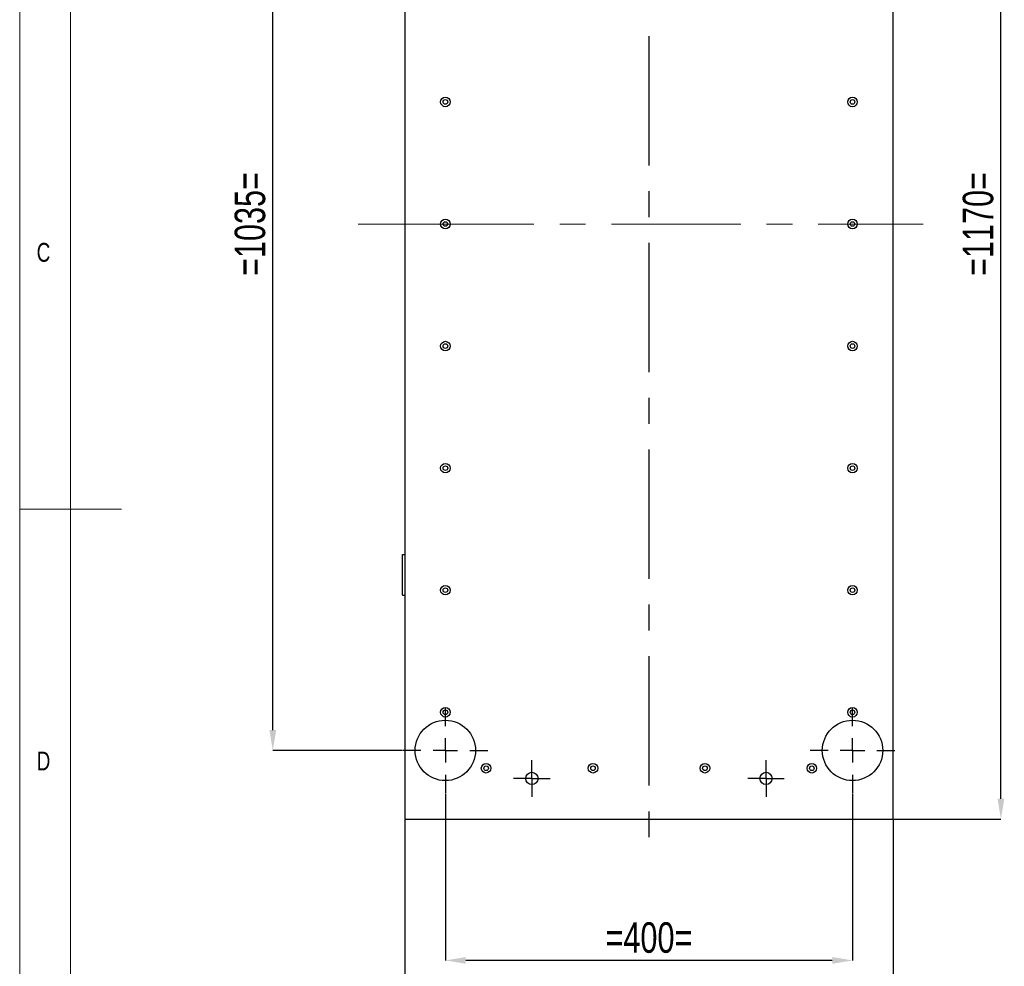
# Model space of a CAD drawing. Header units: millimetres. Extents: x 5 to 415, y 5 to 292.
# Tile 7 of 25: x 5 to 102, y 104 to 197. Entities that reach past the tile are written whole.
import ezdxf

# ---------------------------------------------------------------- set-up
doc = ezdxf.new("R2010")
doc.units = ezdxf.units.MM
doc.header["$PDSIZE"] = -1
doc.linetypes.add('CENTERX2', pattern=[20.32, 12.7, -2.54, 2.54, -2.54])
for name, color, linetype in [('COTES', 1, 'Continuous'), ('NOTES', 6, 'Continuous'), ('TRAIT-MIXTES', 3, 'CENTERX2')]:
    doc.layers.add(name, color=color, linetype=linetype)
doc.layers.add('TRAIT-FORT', color=4, linetype='Continuous', lineweight=25)
doc.styles.add('SLDTEXTSTYLE0', font='TXT', dxfattribs={"width": 0.75})
doc.dimstyles.new('SLDDIMSTYLE0', dxfattribs={"dimtxt": 3, "dimasz": 2, "dimexe": 0, "dimexo": 0.0625, "dimgap": 0.75, "dimtad": 1, "dimdec": 0, "dimlfac": 10, "dimrnd": 1e-09, "dimzin": 12, "dimdsep": 46, "dimtxsty": 'SLDTEXTSTYLE0', "dimsah": 1, "dimcen": 0.09, "dimadec": 0, "dimazin": 3, "dimtfac": 1, "dimtdec": 0, "dimtofl": 0, "dimtmove": 0, "dimatfit": 3, "dimfxl": 1, "dimfrac": 2, "dimtolj": 1, "dimtzin": 12, "dimarcsym": 0})

# ---------------------------------------------------------------- blocks, each defined once
blk = doc.blocks.new('_D')
at = {"layer": 'COTES', "color": 0, "lineweight": -2, "transparency": 16777216}
for p, q in [((90.888, 235.028), (101.406, 235.028)), ((101.406, 120.028), (101.406, 233.028)), ((90.888, 118.028), (101.406, 118.028))]:
    blk.add_line(p, q, dxfattribs=at)
at = {"layer": 'COTES', "color": 0, "transparency": 16777216}
for points in [[(101.072, 233.028), (101.739, 233.028), (101.406, 235.028)], [(101.072, 120.028), (101.739, 120.028), (101.406, 118.028)]]:
    blk.add_solid(points, dxfattribs=at)
at = {"layer": 'Defpoints', "color": 0, "transparency": 16777216}
for p in [(90.826, 235.028), (101.406, 235.028), (90.826, 118.028)]:
    blk.add_point(p, dxfattribs=at)
at = {"layer": 'COTES', "color": 0, "transparency": 16777216, "insert": (97.656, 176.528), "char_height": 3, "attachment_point": 2, "rotation": 90, "style": 'SLDTEXTSTYLE0'}
blk.add_mtext('\\A1;=1170=', dxfattribs=at)
blk = doc.blocks.new('_D_1')
at = {"layer": 'COTES', "color": 0, "lineweight": -2, "transparency": 16777216}
for p, q in [((42.826, 117.966), (42.826, 97.086)), ((90.826, 117.966), (90.826, 97.086)), ((44.826, 97.086), (88.826, 97.086))]:
    blk.add_line(p, q, dxfattribs=at)
at = {"layer": 'COTES', "color": 0, "transparency": 16777216}
for points in [[(44.826, 97.419), (44.826, 96.752), (42.826, 97.086)], [(88.826, 97.419), (88.826, 96.752), (90.826, 97.086)]]:
    blk.add_solid(points, dxfattribs=at)
at = {"layer": 'Defpoints', "color": 0, "transparency": 16777216}
for p in [(42.826, 118.028), (90.826, 118.028), (90.826, 97.086)]:
    blk.add_point(p, dxfattribs=at)
at = {"layer": 'COTES', "color": 0, "transparency": 16777216, "insert": (66.826, 100.836), "char_height": 3, "attachment_point": 2, "style": 'SLDTEXTSTYLE0'}
blk.add_mtext('\\A1;=480=', dxfattribs=at)
blk = doc.blocks.new('_D_3')
at = {"layer": 'COTES', "color": 0, "lineweight": -2, "transparency": 16777216}
for p, q in [((46.821, 120.548), (46.821, 104.134)), ((86.826, 120.548), (86.826, 104.134)), ((84.826, 104.134), (48.821, 104.134))]:
    blk.add_line(p, q, dxfattribs=at)
at = {"layer": 'COTES', "color": 0, "transparency": 16777216}
for points in [[(48.821, 104.467), (48.821, 103.801), (46.821, 104.134)], [(84.826, 104.467), (84.826, 103.801), (86.826, 104.134)]]:
    blk.add_solid(points, dxfattribs=at)
at = {"layer": 'Defpoints', "color": 0, "transparency": 16777216}
for p in [(46.821, 120.61), (86.826, 120.61), (46.821, 104.134)]:
    blk.add_point(p, dxfattribs=at)
at = {"layer": 'COTES', "color": 0, "transparency": 16777216, "insert": (66.823, 107.884), "char_height": 3, "attachment_point": 2, "style": 'SLDTEXTSTYLE0'}
blk.add_mtext('\\A1;=400=', dxfattribs=at)
blk = doc.blocks.new('_D_4')
at = {"layer": 'COTES', "color": 0, "lineweight": -2, "transparency": 16777216}
for p, q in [((42.591, 228.279), (29.868, 228.279)), ((29.868, 126.778), (29.868, 226.279)), ((42.591, 124.778), (29.868, 124.778))]:
    blk.add_line(p, q, dxfattribs=at)
at = {"layer": 'COTES', "color": 0, "transparency": 16777216}
for points in [[(29.535, 226.279), (30.201, 226.279), (29.868, 228.279)], [(29.535, 126.778), (30.201, 126.778), (29.868, 124.778)]]:
    blk.add_solid(points, dxfattribs=at)
at = {"layer": 'Defpoints', "color": 0, "transparency": 16777216}
for p in [(29.868, 228.279), (42.654, 228.279), (42.654, 124.778)]:
    blk.add_point(p, dxfattribs=at)
at = {"layer": 'COTES', "color": 0, "transparency": 16777216, "insert": (26.118, 176.528), "char_height": 3, "attachment_point": 2, "rotation": 90, "style": 'SLDTEXTSTYLE0'}
blk.add_mtext('\\A1;=1035=', dxfattribs=at)
blk = doc.blocks.new('SW_CENTERMARKSYMBOL_0')
at = {"layer": 'TRAIT-MIXTES', "color": 0}
for p, q in [((0, 2.4), (0, 3.61)), ((0, 0), (0, 1.2)), ((-2.4, 0), (-3.61, 0)), ((0, 0), (-1.2, 0)), ((0, 0), (0, -1.2)), ((0, 0), (1.2, 0)), ((2.4, 0), (3.61, 0)), ((0, -2.4), (0, -122.673))]:
    blk.add_line(p, q, dxfattribs=at)
blk = doc.blocks.new('SW_CENTERMARKSYMBOL_5')
at = {"layer": 'TRAIT-MIXTES', "color": 0}
for p, q in [((0, 2.4), (0, 4.168)), ((0, 0), (0, 1.2)), ((-2.4, 0), (-4.168, 0)), ((0, 0), (-1.2, 0)), ((0, 0), (0, -1.2)), ((0, 0), (1.2, 0)), ((2.4, 0), (4.168, 0)), ((0, -2.4), (0, -4.168))]:
    blk.add_line(p, q, dxfattribs=at)
blk = doc.blocks.new('SW_CENTERMARKSYMBOL_6')
at = {"layer": 'TRAIT-MIXTES', "color": 0}
for p, q in [((0, 1.2), (0, 1.8)), ((0, 0), (0, 1.2)), ((-1.2, 0), (-1.8, 0)), ((0, 0), (-1.2, 0)), ((0, 0), (0, -1.2)), ((0, 0), (1.2, 0)), ((1.2, 0), (1.8, 0)), ((0, -1.2), (0, -1.8))]:
    blk.add_line(p, q, dxfattribs=at)
blk = doc.blocks.new('SW_CENTERMARKSYMBOL_7')
at = {"layer": 'TRAIT-MIXTES', "color": 0}
for p, q in [((0, 2.4), (0, 4.168)), ((0, 0), (0, 1.2)), ((-2.4, 0), (-4.168, 0)), ((0, 0), (-1.2, 0)), ((0, 0), (0, -1.2)), ((0, 0), (1.2, 0)), ((2.4, 0), (4.168, 0)), ((0, -2.4), (0, -4.168))]:
    blk.add_line(p, q, dxfattribs=at)
blk = doc.blocks.new('SW_CENTERMARKSYMBOL_8')
at = {"layer": 'TRAIT-MIXTES', "color": 0}
for p, q in [((0, 1.2), (0, 1.8)), ((0, 0), (0, 1.2)), ((-1.2, 0), (-1.8, 0)), ((0, 0), (-1.2, 0)), ((0, 0), (0, -1.2)), ((0, 0), (1.2, 0)), ((1.2, 0), (1.8, 0)), ((0, -1.2), (0, -1.8))]:
    blk.add_line(p, q, dxfattribs=at)

msp = doc.modelspace()

# ---------------------------------------------------------------- linework, layer by layer
at = {"lineweight": 18}
for p, q in [((5, 292), (5, 5)), ((10, 287), (10, 10)), ((5, 148.5), (15, 148.5))]:
    msp.add_line(p, q, dxfattribs=at)
at = {"layer": 'TRAIT-FORT', "lineweight": 25}
for p, q in [((42.826, 235.028), (42.826, 118.028)), ((90.826, 118.028), (90.826, 235.028)), ((42.626, 140.028), (42.626, 144.028)), ((42.626, 144.028), (42.826, 144.028)), ((42.626, 140.028), (42.826, 140.028)), ((42.826, 118.028), (90.826, 118.028))]:
    msp.add_line(p, q, dxfattribs=at)
for centre, radius in [((46.826, 188.528), 0.47), ((46.826, 188.528), 0.225), ((86.826, 188.528), 0.47), ((86.826, 188.528), 0.225), ((46.826, 176.528), 0.47), ((46.826, 176.528), 0.225), ((86.826, 176.528), 0.47), ((86.826, 176.528), 0.225), ((46.826, 164.528), 0.47), ((46.826, 164.528), 0.225), ((86.826, 164.528), 0.47), ((86.826, 164.528), 0.225), ((46.826, 152.528), 0.47), ((86.826, 152.528), 0.47), ((46.826, 152.528), 0.225), ((86.826, 152.528), 0.225), ((46.826, 140.528), 0.47), ((46.826, 140.528), 0.225), ((86.826, 140.528), 0.47), ((86.826, 140.528), 0.225), ((46.826, 128.528), 0.47), ((46.826, 128.528), 0.225), ((86.826, 128.528), 0.47), ((86.826, 128.528), 0.225), ((46.821, 124.778), 2.968), ((86.826, 124.778), 2.968), ((50.826, 123.028), 0.47), ((50.826, 123.028), 0.225), ((61.326, 123.028), 0.47), ((61.326, 123.028), 0.225), ((72.326, 123.028), 0.47), ((72.326, 123.028), 0.225), ((82.826, 123.028), 0.47), ((82.826, 123.028), 0.225), ((55.326, 122.028), 0.6), ((78.326, 122.028), 0.6)]:
    msp.add_circle(centre, radius, dxfattribs=at)
at = {"layer": 'TRAIT-MIXTES', "lineweight": 18}
for q in [(38.259, 176.528), (93.765, 176.528)]:
    msp.add_line((42.826, 176.528), q, dxfattribs=at)

# ---------------------------------------------------------------- block references
at = {"layer": 'TRAIT-MIXTES'}
for name, p in [('SW_CENTERMARKSYMBOL_0', (66.826, 238.028)), ('SW_CENTERMARKSYMBOL_5', (46.821, 124.778)), ('SW_CENTERMARKSYMBOL_7', (86.826, 124.778)), ('SW_CENTERMARKSYMBOL_6', (55.326, 122.028)), ('SW_CENTERMARKSYMBOL_8', (78.326, 122.028))]:
    msp.add_blockref(name, p, dxfattribs=at)

# ---------------------------------------------------------------- texts
at = {"layer": 'NOTES', "char_height": 1.852, "attachment_point": 1, "style": 'SLDTEXTSTYLE0'}
for s, insert in [('C', (6.667, 174.668)), ('D', (6.667, 124.668))]:
    msp.add_mtext(s, dxfattribs=dict(at, insert=insert))

# ---------------------------------------------------------------- dimensions: what is measured, and where the dimension line sits
at = {"layer": 'COTES'}
for base, p1, p2, picture, middle in [((101.406, 235.028), (90.826, 118.028), (90.826, 235.028), '_D', (101.406, 176.528)), ((29.868, 228.279), (42.654, 124.778), (42.654, 228.279), '_D_4', (29.868, 176.528))]:
    dim = msp.add_linear_dim(base=base, p1=p1, p2=p2, angle=90, text='=<>=', dimstyle='SLDDIMSTYLE0', dxfattribs=at)
    dim.commit()
    dim.dimension.update_dxf_attribs({"geometry": picture, "text_midpoint": middle, "dimtype": 160})
for base, p1, p2, picture, middle in [((46.821, 104.134), (86.826, 120.61), (46.821, 120.61), '_D_3', (66.823, 104.134)), ((90.826, 97.086), (42.826, 118.028), (90.826, 118.028), '_D_1', (66.826, 97.086))]:
    dim = msp.add_linear_dim(base=base, p1=p1, p2=p2, text='=<>=', dimstyle='SLDDIMSTYLE0', dxfattribs=at)
    dim.commit()
    dim.dimension.update_dxf_attribs({"geometry": picture, "text_midpoint": middle, "dimtype": 160})

doc.saveas('drawing.dxf')
